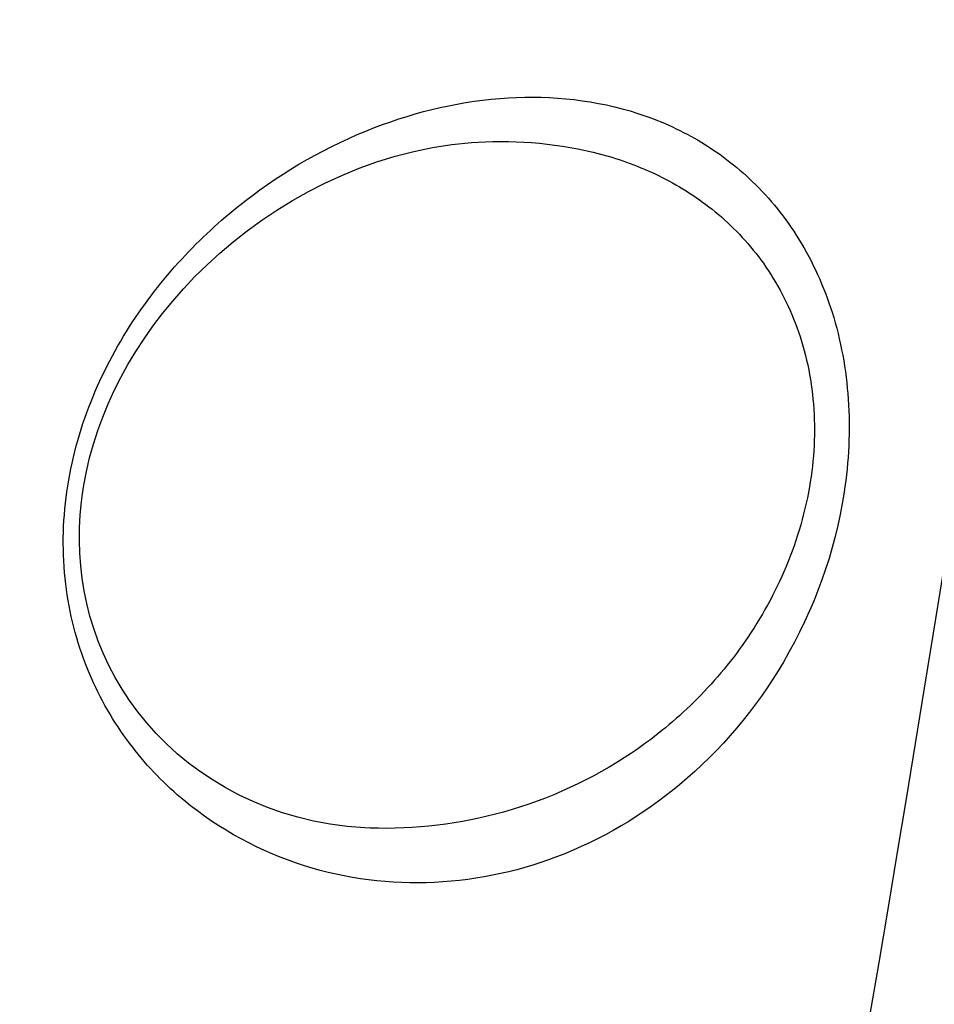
# Model space of a CAD drawing. Header units: millimetres. Extents: x 0 to 420, y 0 to 297.
# Tile 123 of 139: x 319.08 to 321.69, y 179.44 to 182.25. Entities that reach past the tile are written whole.
import ezdxf

# ---------------------------------------------------------------- set-up
doc = ezdxf.new("R2010")
doc.units = ezdxf.units.MM
doc.header["$LTSCALE"] = 23.1
doc.header["$PDMODE"] = 3
doc.header["$PDSIZE"] = 0.3125
doc.layers.get('0').update_dxf_attribs({"linetype": 'CONTINUOUS'})
doc.layers.get('Defpoints').update_dxf_attribs({"linetype": 'CONTINUOUS'})
doc.layers.add('06___PRT_ALL_SURFS', color=7, linetype='CONTINUOUS')
doc.layers.add('DIM_PILOTEES', color=7, linetype='CONTINUOUS')
doc.styles.get("Standard").update_dxf_attribs({"font": 'txt', "width": 0.7})
doc.dimstyles.new('DIMSTYLE_3', dxfattribs={"dimtxt": 2.5, "dimasz": 3.5, "dimexe": 2, "dimexo": 0, "dimtad": 1, "dimdec": 0, "dimlfac": 5, "dimdsep": 46, "dimtxsty": 'Standard', "dimblk": '_FILLED', "dimblk1": '_FILLED', "dimblk2": '_FILLED', "dimcen": 0.09, "dimazin": 2, "dimtp": 0.8, "dimtm": 0.8, "dimtfac": 1, "dimtdec": 0, "dimtofl": 0, "dimtmove": 0, "dimatfit": 3, "dimldrblk": '_FILLED', "dimfxl": 0, "dimtolj": 1, "dimarcsym": 0})
doc.dimstyles.new('DIMSTYLE_8', dxfattribs={"dimtxt": 2.5, "dimasz": 3.5, "dimexe": 2, "dimexo": 0, "dimgap": 2.5, "dimtad": 1, "dimdsep": 46, "dimtxsty": 'Standard', "dimblk": '_FILLED', "dimblk1": '_FILLED', "dimblk2": '_FILLED', "dimcen": 0.09, "dimazin": 2, "dimtp": 0.5, "dimtm": 0.5, "dimtfac": 1, "dimtofl": 0, "dimtmove": 0, "dimatfit": 3, "dimldrblk": '_FILLED', "dimfxl": 0, "dimtolj": 1, "dimarcsym": 0})

# ---------------------------------------------------------------- blocks, each defined once
blk = doc.blocks.new('_FILLED')
at = {"color": 0, "linetype": 'ByBlock'}
blk.add_solid([(0, 0), (-1, 0.14286), (-1, -0.14286)], dxfattribs=at)
blk = doc.blocks.new('*D9')
at = {"layer": 'DIM_PILOTEES', "color": 2, "linetype": 'Continuous'}
for p, q in [((321.3259, 252.9189), (392.2383, 252.9189)), ((390.2383, 252.9189), (390.2383, 187.7269)), ((390.2383, 122.5348), (390.2383, 187.7269)), ((324.1066, 122.5348), (392.2383, 122.5348))]:
    blk.add_line(p, q, dxfattribs=at)
at = {"layer": 'DIM_PILOTEES', "color": 2, "linetype": 'Continuous', "xscale": 3.5, "yscale": 3.5, "zscale": 3.5}
for p, rotation in [((390.2383, 252.9189), 90), ((390.2383, 122.5348), 270)]:
    blk.add_blockref('_FILLED', p, dxfattribs=dict(at, rotation=rotation))
at = {"layer": 'DIM_PILOTEES', "color": 2, "linetype": 'Continuous', "insert": (387.1133, 187.7269), "char_height": 2.5, "width": 8.571429, "attachment_point": 2, "rotation": 90, "line_spacing_factor": 0.9}
blk.add_mtext('{\\ftxt;\\W0.0001;\\H0.0001;\\~}{\\ftxt;\\W2.2857142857;\\H2.5; }{\\ftxt;\\W0.0001;\\H0.0001;\\~}', dxfattribs=at)
blk = doc.blocks.new('*D15')
at = {"layer": 'Defpoints', "color": 0, "linetype": 'Continuous'}
for p in [(251.4334, 253.1331), (302.5299, 202.0365), (251.4334, 150.94), (353.6265, 150.94)]:
    blk.add_point(p, dxfattribs=at)
at = {"layer": 'DIM_PILOTEES', "color": 0, "linetype": 'Continuous', "lineweight": -2}
for p, q in [((251.4334, 150.94), (252.8476, 152.3542)), ((353.6265, 150.94), (352.2123, 152.3542))]:
    blk.add_line(p, q, dxfattribs=at)
blk.add_arc((302.5299, 202.0365), 72.2614, 317.775406, 222.224594, dxfattribs=at)
at = {"layer": 'DIM_PILOTEES', "color": 0, "linetype": 'Continuous', "lineweight": -2, "xscale": 3.5, "yscale": 3.5, "zscale": 3.5}
for p, rotation in [((251.4334, 150.94), 313.6122967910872), ((353.6265, 150.94), 226.3877032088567)]:
    blk.add_blockref('_FILLED', p, dxfattribs=dict(at, rotation=rotation))
at = {"layer": 'DIM_PILOTEES', "color": 0, "linetype": 'Continuous', "insert": (305.9941, 280.0544), "char_height": 2.5, "width": 14.285714, "attachment_point": 2, "rotation": 357.4576, "line_spacing_factor": 0.9}
blk.add_mtext('\\A1;{\\ftxt;\\W0.0001;\\H0.0001;\\~}{\\ftxt;\\W3.1428571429;\\H2.5; }{\\ftxt;\\W0.0001;\\H0.0001;\\~}{\\ftxt;\\W0.0001;\\H0.0001;\\~}{\\ftxt;\\W0.6666666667;\\H2.5; }{\\ftxt;\\W0.0001;\\H0.0001;\\~}', dxfattribs=at)

msp = doc.modelspace()

# ---------------------------------------------------------------- linework, layer by layer
at = {"color": 7, "linetype": 'Continuous'}
msp.add_line((320.4075, 181.9028), (320.4076, 181.9028), dxfattribs=at)
for points in [[(319.2597, 180.8991), (319.2635, 180.9234), (319.271, 180.9628), (319.2801, 181.0019), (319.291, 181.0407), (319.3034, 181.0793), (319.3174, 181.1176), (319.333, 181.1555), (319.3502, 181.1932), (319.369, 181.2306), (319.3894, 181.2678), (319.4115, 181.3046), (319.4352, 181.3411), (319.4606, 181.3773), (319.4878, 181.4131), (319.5168, 181.4486), (319.5476, 181.4836), (319.5802, 181.5181), (319.6148, 181.5521), (319.6512, 181.5854), (319.6894, 181.6177), (319.7293, 181.649), (319.7708, 181.6791), (319.8138, 181.7078), (319.8582, 181.735), (319.9039, 181.7607), (319.9509, 181.7846), (319.9991, 181.8068), (320.0486, 181.827), (320.0992, 181.8452), (320.151, 181.8613), (320.204, 181.8751), (320.2579, 181.8864), (320.3128, 181.895), (320.3687, 181.9007), (320.4075, 181.9028)], [(320.0796, 179.9461), (320.0648, 179.9467), (320.0144, 179.9507), (319.9657, 179.9571), (319.9187, 179.9659), (319.8733, 179.9768), (319.8295, 179.9898), (319.7872, 180.0048), (319.7463, 180.0215), (319.7068, 180.0401), (319.6687, 180.0604), (319.6318, 180.0824), (319.5964, 180.1061), (319.5624, 180.1314), (319.5299, 180.1582), (319.4991, 180.1863), (319.47, 180.2157), (319.4428, 180.2461), (319.4174, 180.2774), (319.394, 180.3094), (319.3725, 180.3421), (319.3528, 180.3756), (319.3348, 180.4097), (319.3187, 180.4443), (319.3043, 180.4793), (319.2917, 180.5148), (319.2809, 180.5505), (319.2718, 180.5863), (319.2644, 180.6222), (319.2586, 180.6581), (319.2545, 180.6941), (319.2519, 180.7301), (319.2508, 180.7662), (319.2512, 180.8025), (319.2532, 180.8391), (319.2567, 180.876), (319.2597, 180.8991)]]:
    msp.add_lwpolyline(points, dxfattribs=at)
msp.add_arc((208.8162, 196.371), 114.9148, 346.253932, 353.584276, dxfattribs=at)
for points, knots in [([(319.2151, 180.9049), (319.2275, 180.9927), (319.2739, 181.1626), (319.3936, 181.3896), (319.5454, 181.5806), (319.7676, 181.7821), (320.0747, 181.9573), (320.4657, 182.049), (320.7891, 182.0149), (321.0208, 181.9119), (321.1797, 181.7915), (321.3132, 181.6247), (321.4085, 181.4124), (321.4531, 181.165), (321.4447, 180.9911), (321.4314, 180.9034)], [0, 0, 0, 0, 0.075571, 0.148308, 0.2172, 0.282365, 0.402942, 0.513942, 0.619614, 0.67294, 0.728357, 0.787789, 0.85303, 0.924502, 1, 1, 1, 1]), ([(320.4076, 181.9028), (320.5252, 181.9069), (320.7047, 181.8883), (320.926, 181.8011), (321.0794, 181.6996), (321.2112, 181.557), (321.3079, 181.3716), (321.3542, 181.1517), (321.3458, 180.9965), (321.3324, 180.9187)], [0, 0, 0, 0, 0.225283, 0.337951, 0.453275, 0.574624, 0.705846, 0.848855, 1, 1, 1, 1]), ([(321.4314, 180.9034), (321.4057, 180.7339), (321.2922, 180.4204), (320.9911, 180.0621), (320.628, 179.8462), (320.2419, 179.7685), (319.8568, 179.8251), (319.5651, 179.9912), (319.3755, 180.1981), (319.262, 180.4022), (319.2, 180.6449), (319.2028, 180.818), (319.2151, 180.9049)], [0, 0, 0, 0, 0.147779, 0.279355, 0.396293, 0.50514, 0.612484, 0.725163, 0.786509, 0.852706, 0.924386, 1, 1, 1, 1]), ([(321.3324, 180.9187), (321.318, 180.8358), (321.2694, 180.6766), (321.1498, 180.4663), (320.9999, 180.293), (320.7799, 180.1157), (320.4719, 179.9735), (320.2074, 179.9416), (320.0796, 179.9461)], [0, 0, 0, 0, 0.146661, 0.286904, 0.41899, 0.54378, 0.777156, 1, 1, 1, 1])]:
    msp.add_open_spline(points, degree=3, knots=knots, dxfattribs=at)
at = {"layer": '06___PRT_ALL_SURFS', "color": 7, "linetype": 'Continuous'}
msp.add_arc((209.3083, 198.6029), 113.8262, 345.14411, 355.43096, dxfattribs=at)
msp.add_open_spline([(322.9915, 189.5207), (322.8706, 187.8025), (322.2436, 180.944), (321.0346, 174.1371), (319.7924, 169.1248)], degree=3, knots=[0, 0, 0, 0, 0.250129, 1, 1, 1, 1], dxfattribs=at)

# ---------------------------------------------------------------- dimensions: what is measured, and where the dimension line sits
at = {"layer": 'DIM_PILOTEES', "color": 2, "linetype": 'Continuous'}
dim = msp.add_angular_dim_3p(base=(251.4334, 253.1331), center=(302.5299, 202.0365), p1=(353.6265, 150.94), p2=(251.4334, 150.94), text='{\\ftxt;\\W0.0001;\\H0.0001;\\~}{\\ftxt;\\W3.1428571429;\\H2.5; }{\\ftxt;\\W0.0001;\\H0.0001;\\~}{\\ftxt;\\W0.0001;\\H0.0001;\\~}{\\ftxt;\\W0.6666666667;\\H2.5; }{\\ftxt;\\W0.0001;\\H0.0001;\\~}', dimstyle='DIMSTYLE_8', dxfattribs=at)
dim.commit()
dim.dimension.update_dxf_attribs({"geometry": '*D15', "text_midpoint": (305.7353, 274.2269), "dimtype": 165})
dim = msp.add_linear_dim(base=(390.2383, 252.9189), p1=(324.1066, 122.5348), p2=(321.3259, 252.9189), angle=90, text='{\\ftxt;\\W0.0001;\\H0.0001;\\~}{\\ftxt;\\W2.2857142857;\\H2.5; }{\\ftxt;\\W0.0001;\\H0.0001;\\~}', dimstyle='DIMSTYLE_3', dxfattribs=at)
dim.commit()
dim.dimension.update_dxf_attribs({"geometry": '*D9', "text_midpoint": (390.2383, 187.3697), "dimtype": 160})

doc.saveas('drawing.dxf')
